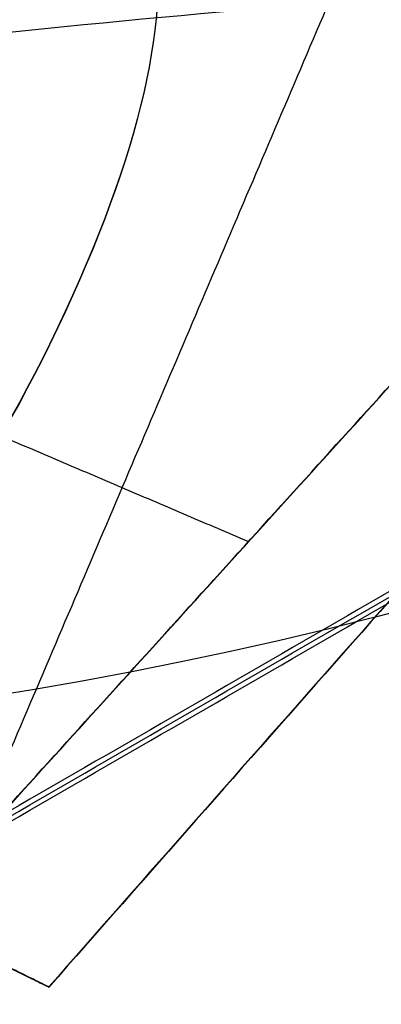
# Model space of a CAD drawing. Header units: millimetres. Extents: x -34.2 to 34.2, y -30.9 to 31.1.
# Tile 52 of 77: x -0.897 to -0.671, y 8.299 to 8.914. Entities that reach past the tile are written whole.
import ezdxf

# ---------------------------------------------------------------- set-up
doc = ezdxf.new("R2010")
doc.units = ezdxf.units.MM
for name, color, linetype, true_color in [('COTAS', 252, 'Continuous', 0x696969), ('IGES level 1', 7, 'Continuous', 0xe5eaed), ('IGES level 14', 7, 'Continuous', 0xffffff), ('IGES level 3', 7, 'Continuous', 0xe5eaed), ('IGES level 5', 7, 'Continuous', 0xe5eaed), ('IGES level 7', 7, 'Continuous', 0xcad1ee), ('IGES level 8', 7, 'Continuous', 0xcad1ee)]:
    doc.layers.add(name, color=color, linetype=linetype, true_color=true_color)

# ---------------------------------------------------------------- blocks, each defined once
blk = doc.blocks.new('Kivi_7w')
at = {"layer": 'IGES level 1', "extrusion": (0, 0, -1)}
for centre, radius, start, end in [((-7.99360577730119e-15, 1.77635683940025e-15, 1.399999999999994), 31, 269.9999999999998, 90.00000000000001), ((-7.573064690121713e-29, 2.831068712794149e-15, 0.8499999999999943), 31, 270.0000000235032, 89.99999998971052), ((-7.573064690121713e-29, 2.831068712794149e-15, 0.1500000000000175), 30.85, 270.0000000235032, 89.99999998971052), ((-7.573064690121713e-29, 1.77635683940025e-15), 30.7, 270, 90), ((-7.573064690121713e-29, 2.831068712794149e-15), 25.75, 270, 89.99999999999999), ((-7.573064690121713e-29, 2.831068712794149e-15), 24.25, 270, 89.99999999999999), ((-7.573064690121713e-29, 2.831068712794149e-15, 0.8500000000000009), 23.5, 270.0000000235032, 89.99999998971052)]:
    blk.add_arc(centre, radius, start, end, dxfattribs=at)
at = {"layer": 'IGES level 1'}
for centre, radius, start, end in [((9.992007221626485e-15, 1.77635683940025e-15, -0.2999999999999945), 31, 89.99999999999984, 270), ((7.573064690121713e-29, 2.831068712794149e-15, -1.549999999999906), 30.85, 90.00000002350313, 269.9999999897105), ((7.573064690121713e-29, 1.77635683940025e-15, -1.700000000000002), 30.7, 90.00000000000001, 270), ((7.573064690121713e-29, 1.77635683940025e-15), 25.75, 90.00000000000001, 270), ((7.587855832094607e-29, 1.77635683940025e-15), 24.25, 90.00000000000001, 270), ((6.310887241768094e-29, -1.77635683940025e-15), 23.5, 89.99999999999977, 270), ((7.573064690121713e-29, 1.77635683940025e-15, -1.700000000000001), 23.5, 90.00000000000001, 270)]:
    blk.add_arc(centre, radius, start, end, dxfattribs=at)
at = {"layer": 'IGES level 14', "extrusion": (0, 0.002279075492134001, 0.9999974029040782)}
blk.add_arc((7.573064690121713e-29, -0.009800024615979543, 3.17721718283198), 16.5, 90.00000002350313, 269.9999999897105, dxfattribs=at)
at = {"layer": 'IGES level 14', "extrusion": (-9.205336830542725e-34, -0.002279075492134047, -0.9999974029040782)}
blk.add_arc((-7.562773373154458e-29, -0.009800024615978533, -4.67721718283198), 16.5, 270, 90, dxfattribs=at)
at = {"layer": 'IGES level 14', "extrusion": (1.833778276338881e-35, 0.00227907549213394, 0.9999974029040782)}
blk.add_arc((7.544134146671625e-29, -0.009800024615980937, 1.67721718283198), 16.5, 90.00000000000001, 270, dxfattribs=at)
at = {"layer": 'IGES level 14', "extrusion": (1.833772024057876e-35, 0.00227907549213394, 0.9999974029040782)}
blk.add_arc((7.533618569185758e-29, -0.009800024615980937, 1.67721718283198), 16.5, 90.00000000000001, 270, dxfattribs=at)
at = {"layer": 'IGES level 14'}
for points in [[(-0.125, 8.733259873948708, 4.657325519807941), (-1.875, 7.722899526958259, 4.659628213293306)], [(-1.875, 7.719480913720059, 3.159632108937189), (-0.125, 8.729841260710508, 3.157329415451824)], [(-1.875, 7.716062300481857, 1.659636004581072), (-0.125, 8.726422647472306, 1.657333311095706)], [(-1.75, 7.506393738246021, 4.660121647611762), (7.573064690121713e-29, 8.516754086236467, 4.657818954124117)], [(7.573064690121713e-29, 8.513335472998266, 3.157822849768), (-1.75, 7.50297512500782, 3.160125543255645)], [(7.573064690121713e-29, 8.509916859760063, 1.657826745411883), (-1.75, 7.499556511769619, 1.660129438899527)]]:
    blk.add_open_spline(points, degree=1, dxfattribs=at)
at = {"layer": 'IGES level 3', "extrusion": (1.101692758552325e-33, -0.002279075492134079, -0.9999974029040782)}
blk.add_arc((-7.628874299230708e-29, -0.009800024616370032, -14.299988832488), 22.5, 270, 90, dxfattribs=at)
at = {"layer": 'IGES level 3', "extrusion": (0, -0.002279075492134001, -0.9999974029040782)}
for centre, radius in [((-7.573064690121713e-29, -0.00980002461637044, -6.299988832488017), 22.49999999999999), ((-7.573064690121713e-29, -0.00980002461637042, -10.299988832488), 20.99999999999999), ((-7.573064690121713e-29, -0.009800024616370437, 0.4500111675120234), 18.625), ((-7.573064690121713e-29, -0.009800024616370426, -5.299988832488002), 17.74999999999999), ((-7.573064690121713e-29, -0.00980002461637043, -1.049988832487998), 15.75)]:
    blk.add_arc(centre, radius, 270.0000000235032, 89.99999998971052, dxfattribs=at)
at = {"layer": 'IGES level 3', "extrusion": (8.609319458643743e-34, 0.002279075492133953, 0.9999974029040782)}
blk.add_arc((7.53376800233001e-29, -0.009800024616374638, -1.700011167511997), 22.5, 90.00000000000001, 270, dxfattribs=at)
at = {"layer": 'IGES level 3', "extrusion": (1.835710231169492e-35, -0.002279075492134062, -0.9999974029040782)}
blk.add_arc((-7.573061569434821e-29, -0.009800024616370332, 1.700011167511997), 22.5, 270, 89.99999999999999, dxfattribs=at)
at = {"layer": 'IGES level 3', "extrusion": (1.005376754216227e-33, 0.002279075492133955, 0.9999974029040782)}
blk.add_arc((7.563374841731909e-29, -0.009800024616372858, -1.700011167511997), 21.5, 90.00000000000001, 270, dxfattribs=at)
at = {"layer": 'IGES level 3', "extrusion": (-5.205727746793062e-33, -0.002279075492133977, -0.9999974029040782)}
blk.add_arc((-7.585342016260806e-29, -0.009800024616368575, -14.299988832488), 21, 270, 90, dxfattribs=at)
at = {"layer": 'IGES level 3', "extrusion": (2.329453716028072e-33, 0.002279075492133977, 0.9999974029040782)}
blk.add_arc((7.57652751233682e-29, -0.009800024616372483, 6.299988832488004), 21, 90.00000000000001, 270, dxfattribs=at)
at = {"layer": 'IGES level 3', "extrusion": (1.83376577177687e-35, 0.002279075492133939, 0.9999974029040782)}
blk.add_arc((7.573053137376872e-29, -0.00980002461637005, 6.299988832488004), 17.75, 90, 270, dxfattribs=at)
at = {"layer": 'IGES level 3', "extrusion": (-1.835350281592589e-33, -0.002279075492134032, -0.9999974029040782)}
blk.add_arc((-7.586699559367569e-29, -0.009800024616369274, -6.299988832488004), 17.75, 270, 90, dxfattribs=at)
at = {"layer": 'IGES level 3', "extrusion": (-4.149966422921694e-34, 0.002279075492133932, 0.9999974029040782)}
blk.add_arc((7.541195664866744e-29, -0.009800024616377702, 4.299988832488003), 17.75, 90.00000000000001, 270, dxfattribs=at)
at = {"layer": 'IGES level 3', "extrusion": (-1.714979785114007e-33, -0.002279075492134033, -0.9999974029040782)}
blk.add_arc((-7.557536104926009e-29, -0.009800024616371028, -4.299988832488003), 16.75, 270, 90, dxfattribs=at)
at = {"layer": 'IGES level 3', "extrusion": (2.570194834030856e-33, 0.00227907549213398, 0.9999974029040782)}
blk.add_arc((7.572730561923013e-29, -0.00980002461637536, 1.299988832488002), 16.75, 89.99999999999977, 270, dxfattribs=at)
at = {"layer": 'IGES level 3', "extrusion": (0, -0.002279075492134, -0.9999974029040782)}
blk.add_arc((-7.573064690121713e-29, -0.009800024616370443, -2.799988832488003), 16.74999999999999, 270.0000000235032, 89.99999998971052, dxfattribs=at)
at = {"layer": 'IGES level 3', "extrusion": (2.353528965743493e-33, 0.002279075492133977, 0.9999974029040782)}
blk.add_arc((7.888420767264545e-29, -0.009800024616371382, 0.7999888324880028), 15.75, 89.99999999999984, 270, dxfattribs=at)
at = {"layer": 'IGES level 3', "extrusion": (4.243116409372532e-35, -0.002279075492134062, -0.9999974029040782)}
blk.add_arc((-7.53362716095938e-29, -0.009800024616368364, -1.299988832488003), 15.75, 270, 90, dxfattribs=at)
at = {"layer": 'IGES level 5', "extrusion": (-3.67087160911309e-16, 0.002279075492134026, 0.9999974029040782)}
blk.add_arc((1.020545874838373e-14, -0.009800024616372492, 27.79998883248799), 25, 90.03400423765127, 270.0340042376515, dxfattribs=at)
at = {"layer": 'IGES level 5', "extrusion": (0, -0.002279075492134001, -0.9999974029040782)}
for centre, radius in [((-7.573064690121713e-29, -0.009800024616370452, -21.299988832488), 25), ((-7.573064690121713e-29, -0.009800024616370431, -28.04998883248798), 24.75), ((-7.573064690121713e-29, -0.009800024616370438, -12.299988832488), 21.5), ((-7.573064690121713e-29, -0.009800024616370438, -15.899988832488), 20), ((-7.573064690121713e-29, -0.009800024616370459, -18.749988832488), 14.5)]:
    blk.add_arc(centre, radius, 269.9659957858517, 89.96599575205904, dxfattribs=at)
at = {"layer": 'IGES level 5', "extrusion": (3.670884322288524e-16, -0.002279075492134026, -0.9999974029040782)}
blk.add_arc((-5.430291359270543e-15, -0.009800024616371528, -14.799988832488), 25, 269.9659957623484, 89.96599576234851, dxfattribs=at)
at = {"layer": 'IGES level 5', "extrusion": (0, 0.002279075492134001, 0.9999974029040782)}
for centre, radius in [((7.573064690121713e-29, -0.009800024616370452, 14.54998883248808), 24.75000000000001), ((7.573064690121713e-29, -0.009800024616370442, 15.74998883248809), 14.25), ((7.573064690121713e-29, -0.009800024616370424, 25.799988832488), 13), ((7.573064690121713e-29, -0.009800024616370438, 25.799988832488), 10)]:
    blk.add_arc(centre, radius, 90.03400426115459, 270.034004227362, dxfattribs=at)
at = {"layer": 'IGES level 5', "extrusion": (3.6706471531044e-16, -0.002279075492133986, -0.9999974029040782)}
blk.add_arc((-1.039887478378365e-14, -0.009800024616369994, -28.299988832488), 24.5, 269.9659957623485, 89.96599576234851, dxfattribs=at)
at = {"layer": 'IGES level 5', "extrusion": (-3.670653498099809e-16, 0.002279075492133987, 0.9999974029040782)}
blk.add_arc((5.244170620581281e-15, -0.00980002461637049, 14.299988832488), 24.5, 90.03400423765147, 270.0340042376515, dxfattribs=at)
at = {"layer": 'IGES level 5', "extrusion": (3.670926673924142e-16, -0.002279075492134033, -0.9999974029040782)}
blk.add_arc((-5.247873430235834e-15, -0.009800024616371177, -14.299988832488), 21.5, 269.9659957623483, 89.96599576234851, dxfattribs=at)
at = {"layer": 'IGES level 5', "extrusion": (-3.670433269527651e-16, 0.002279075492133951, 0.9999974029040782)}
blk.add_arc((3.780532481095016e-15, -0.00980002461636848, 10.299988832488), 21.5, 90.03400423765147, 270.0340042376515, dxfattribs=at)
at = {"layer": 'IGES level 5', "extrusion": (-3.670335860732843e-16, 0.002279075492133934, 0.9999974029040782)}
blk.add_arc((3.780450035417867e-15, -0.009800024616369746, 10.299988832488), 21.5, 90.03400423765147, 270.0340042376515, dxfattribs=at)
at = {"layer": 'IGES level 5', "extrusion": (3.671096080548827e-16, -0.002279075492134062, -0.9999974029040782)}
blk.add_arc((-7.894942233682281e-15, -0.00980002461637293, -21.499988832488), 20, 269.9659957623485, 89.96599576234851, dxfattribs=at)
at = {"layer": 'IGES level 5', "extrusion": (-3.670564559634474e-16, 0.002279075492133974, 0.9999974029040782)}
blk.add_arc((3.786930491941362e-15, -0.009800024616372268, 10.299988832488), 20, 90.03400423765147, 270.0340042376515, dxfattribs=at)
at = {"layer": 'IGES level 5', "extrusion": (3.671066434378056e-16, -0.002279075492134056, -0.9999974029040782)}
blk.add_arc((-3.781202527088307e-15, -0.009800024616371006, -10.299988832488), 20, 269.9659957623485, 89.96599576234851, dxfattribs=at)
at = {"layer": 'IGES level 5', "extrusion": (3.671049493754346e-16, -0.002279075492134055, -0.9999974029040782)}
blk.add_arc((-7.893250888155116e-15, -0.009800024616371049, -21.499988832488), 14.5, 269.9659957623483, 89.96599576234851, dxfattribs=at)
at = {"layer": 'IGES level 5', "extrusion": (-3.671051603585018e-16, 0.002279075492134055, 0.9999974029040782)}
blk.add_arc((5.872131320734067e-15, -0.009800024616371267, 15.999988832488), 14.5, 90.03400423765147, 270.0340042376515, dxfattribs=at)
at = {"layer": 'IGES level 5', "extrusion": (3.671057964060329e-16, -0.002279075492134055, -0.9999974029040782)}
blk.add_arc((-5.87447439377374e-15, -0.009800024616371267, -15.999988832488), 14.5, 269.9659957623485, 89.96599576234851, dxfattribs=at)
at = {"layer": 'IGES level 5', "extrusion": (-3.670645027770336e-16, 0.002279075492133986, 0.9999974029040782)}
blk.add_arc((5.688760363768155e-15, -0.00980002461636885, 15.499988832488), 14, 90.03400423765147, 270.0340042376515, dxfattribs=at)
at = {"layer": 'IGES level 5', "extrusion": (3.671339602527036e-16, -0.002279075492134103, -0.9999974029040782)}
blk.add_arc((-1.038969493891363e-14, -0.009800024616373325, -28.299988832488), 13, 269.9659957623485, 89.96599576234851, dxfattribs=at)
at = {"layer": 'IGES level 5', "extrusion": (-3.671339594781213e-16, 0.002279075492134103, 0.9999974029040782)}
blk.add_arc((8.550088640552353e-15, -0.009800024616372, 23.299988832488), 13, 90.03400423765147, 270.0340042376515, dxfattribs=at)
at = {"layer": 'IGES level 5', "extrusion": (3.670041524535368e-16, -0.002279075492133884, -0.9999974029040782)}
blk.add_arc((-1.038744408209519e-14, -0.009800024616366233, -28.299988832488), 10, 269.9659957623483, 89.96599576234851, dxfattribs=at)
at = {"layer": 'IGES level 5', "extrusion": (-3.672150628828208e-16, 0.002279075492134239, 0.9999974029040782)}
blk.add_arc((8.554908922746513e-15, -0.009800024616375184, 23.299988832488), 10, 90.03400423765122, 270.0340042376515, dxfattribs=at)
at = {"layer": 'IGES level 7', "extrusion": (0, -0.002279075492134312, -0.9999974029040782)}
blk.add_arc((1.322079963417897, 10.9104611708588, -14.36937086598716), 2.619382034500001, 203.0969845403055, 23.09698450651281, dxfattribs=at)
at = {"layer": 'IGES level 7', "extrusion": (2.417693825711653e-11, 0.002279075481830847, 0.9999974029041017)}
blk.add_arc((-1.322079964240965, 10.91046117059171, 13.94998883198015), 3.038764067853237, 189.0606564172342, 336.9030154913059, dxfattribs=at)
at = {"layer": 'IGES level 7'}
for points in [[(-0.8677612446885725, 8.948227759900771, 15.47963534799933), (-0.8381658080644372, 8.920564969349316, 15.47969839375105), (-0.8198621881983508, 8.884272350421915, 15.47978110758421), (-0.8026655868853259, 8.773541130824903, 15.48003347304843), (-0.8243217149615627, 8.68550402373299, 15.48023411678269), (-0.927638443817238, 8.474580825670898, 15.48071482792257), (-0.9847223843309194, 8.402972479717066, 15.48087802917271), (-1.114606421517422, 8.317721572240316, 15.48107232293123), (-1.180075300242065, 8.312556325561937, 15.48108409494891), (-1.292774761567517, 8.367759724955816, 15.48095828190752), (-1.321728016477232, 8.403308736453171, 15.48087726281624), (-1.344627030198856, 8.499460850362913, 15.48065812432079), (-1.340043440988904, 8.54432749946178, 15.48055586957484), (-1.319616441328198, 8.586029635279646, 15.48046082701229)], [(-0.8677612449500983, 8.947999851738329, 15.37963560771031), (-0.838165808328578, 8.920337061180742, 15.37969865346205), (-0.8198621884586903, 8.884044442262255, 15.37978136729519), (-0.8026655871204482, 8.773313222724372, 15.38003373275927), (-0.8243217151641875, 8.68527611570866, 15.38023437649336), (-0.9276384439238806, 8.474352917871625, 15.38071508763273), (-0.984722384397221, 8.402744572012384, 15.38087828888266), (-1.114606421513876, 8.317493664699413, 15.3810725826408), (-1.180075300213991, 8.312328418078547, 15.38108435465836), (-1.292774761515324, 8.367531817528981, 15.38095854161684), (-1.321728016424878, 8.403080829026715, 15.38087752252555), (-1.344627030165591, 8.499232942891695, 15.3806583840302), (-1.340043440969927, 8.544099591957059, 15.38055612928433), (-1.319616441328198, 8.585801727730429, 15.38046108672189)], [(-0.8677612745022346, 8.948113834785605, 15.42963547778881), (-0.8381658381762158, 8.920451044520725, 15.42969852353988), (-0.8198622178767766, 8.884158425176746, 15.42978123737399), (-0.8026656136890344, 8.773427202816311, 15.4300336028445), (-0.8243217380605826, 8.685390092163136, 15.43023424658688), (-0.9276384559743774, 8.474466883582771, 15.43071495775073), (-0.9847223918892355, 8.402858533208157, 15.43087815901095), (-1.11460642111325, 8.317607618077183, 15.43107245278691), (-1.180075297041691, 8.312442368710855, 15.43108422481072), (-1.292774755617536, 8.367645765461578, 15.43095841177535), (-1.321728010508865, 8.403194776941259, 15.43087739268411), (-1.344627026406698, 8.49934689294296, 15.43065825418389), (-1.340043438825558, 8.54421354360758, 15.43055599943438), (-1.319616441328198, 8.585915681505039, 15.43046095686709)]]:
    blk.add_open_spline(points, degree=3, knots=[0.405239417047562, 0.405239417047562, 0.405239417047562, 0.405239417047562, 0.4902587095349, 0.4902587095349, 0.614551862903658, 0.614551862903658, 0.727598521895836, 0.727598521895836, 0.840885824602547, 0.840885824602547, 0.920540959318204, 0.920540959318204, 1, 1, 1, 1], dxfattribs=at)
for points, degree in [([(-0.8677612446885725, 8.948227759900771, 15.47963534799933), (-0.4773723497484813, 8.75700417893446, 15.48007116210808)], 1), ([(-0.4773723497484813, 8.756776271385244, 15.38007142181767), (-0.8677612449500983, 8.947999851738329, 15.37963560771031)], 1), ([(-0.8677612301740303, 8.948113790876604, 15.42963547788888), (-0.4773723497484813, 8.756890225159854, 15.43007129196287)], 1), ([(-0.6759927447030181, 8.854066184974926, 15.37984969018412), (-0.9303520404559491, 8.257643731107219, 15.3812089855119)], 1), ([(-0.9670728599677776, 8.217409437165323, 15.48130094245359), (-0.4773723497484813, 8.75700417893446, 15.48007116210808)], 1), ([(-0.9670728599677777, 8.217295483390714, 15.43130107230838), (-0.4773723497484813, 8.756890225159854, 15.43007129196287)], 1), ([(-0.9670728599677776, 8.217181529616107, 15.38130120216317), (-0.4773723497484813, 8.756776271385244, 15.38007142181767)], 1), ([(-0.5097984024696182, 8.590414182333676, 15.48045083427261), (-0.6338473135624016, 8.452179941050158, 15.4807658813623), (-0.7563453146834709, 8.31318601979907, 15.48108265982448), (-0.8788433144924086, 8.174192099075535, 15.48139943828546)], 3), ([(-0.5097984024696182, 8.59030022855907, 15.43045096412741), (-0.6338473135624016, 8.45206598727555, 15.4307660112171), (-0.756345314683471, 8.313072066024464, 15.43108278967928), (-0.8788433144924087, 8.174078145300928, 15.43139956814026)], 3), ([(-0.5097984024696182, 8.59018627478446, 15.3804510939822), (-0.6338473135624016, 8.451952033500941, 15.38076614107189), (-0.7563453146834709, 8.312958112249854, 15.38108291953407), (-0.8788433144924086, 8.173964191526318, 15.38139969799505)], 3), ([(-0.8784279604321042, 8.575045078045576, 15.4804858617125), (-0.8784279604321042, 8.57481717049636, 15.38048612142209)], 1), ([(-0.5239686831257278, 7.384140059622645, 15.4832000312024), (-2.922107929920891, 8.558816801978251, 15.48052284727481)], 1), ([(-2.915708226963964, 8.539216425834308, 15.08056647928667), (-0.5222740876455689, 7.366844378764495, 15.08323841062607)], 1), ([(-0.520579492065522, 7.349548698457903, 14.68327679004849), (-2.909308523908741, 8.519616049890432, 14.68061011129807)], 1), ([(-0.7540539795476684, 8.451904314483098, 15.38076624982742), (-0.9081345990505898, 8.517615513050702, 15.38061648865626)], 1), ([(-0.7222226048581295, 8.486978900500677, 15.38068631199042), (-0.7222226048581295, 8.48720680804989, 15.48068605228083)], 1), ([(-0.6949024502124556, 8.382588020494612, 15.4809244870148), (-0.6949024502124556, 8.382360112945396, 15.38092474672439)], 1), ([(-0.5600549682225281, 7.906688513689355, 15.48200910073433), (-1.458105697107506, 8.346579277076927, 15.48100655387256)], 1), ([(-1.458105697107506, 8.346465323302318, 15.43100668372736), (-0.5600549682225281, 7.906574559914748, 15.43200923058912)], 1), ([(-1.458105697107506, 8.346351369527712, 15.38100681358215), (-0.5600549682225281, 7.906460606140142, 15.38200936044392)], 1), ([(-0.8788433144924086, 8.174192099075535, 15.48139943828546), (-0.9670728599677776, 8.217409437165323, 15.48130094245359)], 1), ([(-0.9670728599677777, 8.217295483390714, 15.43130107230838), (-0.8788433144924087, 8.174078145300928, 15.43139956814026)], 1), ([(-0.8788433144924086, 8.173964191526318, 15.38139969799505), (-0.9670728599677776, 8.217181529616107, 15.38130120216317)], 1), ([(-0.8788433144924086, 8.174192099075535, 15.48139943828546), (-0.8788433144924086, 8.173964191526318, 15.38139969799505)], 1)]:
    blk.add_open_spline(points, degree=degree, dxfattribs=at)
at = {"layer": 'IGES level 8', "extrusion": (0, -0.002279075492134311, -0.9999974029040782)}
for start, end in [(293.0969845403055, 113.0969845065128), (113.0969845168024, 293.0969845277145)]:
    blk.add_arc((-7.573064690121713e-29, -0.009800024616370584, -5.199988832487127), 17.5, start, end, dxfattribs=at)
at = {"layer": 'IGES level 8', "extrusion": (5.852610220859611e-15, 0.002279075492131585, 0.9999974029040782)}
blk.add_arc((-2.797333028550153e-14, -0.0098000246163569, 4.449988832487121), 17.5, 66.90301548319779, 246.9030154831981, dxfattribs=at)
at = {"layer": 'IGES level 8', "extrusion": (6.988834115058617e-15, -0.002279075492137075, -0.9999974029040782)}
blk.add_arc((-3.187853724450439e-14, -0.009800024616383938, -4.44998883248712), 17.5, 113.0969845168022, 293.0969845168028, dxfattribs=at)
at = {"layer": 'IGES level 8', "extrusion": (0, 0.002279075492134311, 0.9999974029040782)}
for start, end in [(66.9030155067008, 246.9030154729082), (246.9030154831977, 66.9030155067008)]:
    blk.add_arc((7.573064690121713e-29, -0.009800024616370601, 10.44669935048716), 8.941142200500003, start, end, dxfattribs=at)
at = {"layer": 'IGES level 8', "extrusion": (5.49714321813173e-16, -0.002279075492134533, -0.9999974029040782)}
blk.add_arc((-8.105386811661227e-12, -0.009800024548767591, -13.69998883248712), 9.062650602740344, 62.85810265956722, 96.83586637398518, dxfattribs=at)
at = {"layer": 'IGES level 8'}
blk.add_open_spline([(-6.865052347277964, -16.09685385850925, 4.486686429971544), (6.865052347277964, 16.0975375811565, 4.413312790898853)], degree=1, dxfattribs=at)
for points, weights in [([(7.920460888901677, -13.65805883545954, 5.98113211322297), (35.24417047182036, 2.182821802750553, 5.945029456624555), (19.40324869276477, 29.50646042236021, 5.882756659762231), (-7.920460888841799, 13.66557978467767, 5.918859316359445)], [1, 0.333333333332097, 0.333333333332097, 1]), ([(7.853117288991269, -13.54136703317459, 6.214465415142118), (34.94450744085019, 2.164826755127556, 6.178669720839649), (19.23827286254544, 29.2561465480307, 6.116926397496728), (-7.85311728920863, 13.54995275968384, 6.152722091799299)], [1, 0.333333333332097, 0.333333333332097, 1]), ([(7.761583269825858, -13.38278941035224, 6.518050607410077), (34.53720278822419, 2.140336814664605, 6.482672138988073), (19.01403624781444, 28.91588679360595, 6.421648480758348), (-7.761583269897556, 13.39276056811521, 6.457026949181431)], [1, 0.333333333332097, 0.333333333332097, 1]), ([(7.67004925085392, -13.22424449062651, 6.807286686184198), (34.12989813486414, 2.115814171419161, 6.77232544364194), (18.78979963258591, 28.57559433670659, 6.71202145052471), (-7.67004925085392, 13.2355356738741, 6.74698269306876)], [1, 0.3333333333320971, 0.3333333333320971, 1]), ([(7.578515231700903, -13.06572935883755, 7.083452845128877), (33.72259348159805, 2.091261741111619, 7.048908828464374), (18.5655630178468, 28.23527209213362, 6.989324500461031), (-7.578515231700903, 13.07828099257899, 7.023868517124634)], [1, 0.333333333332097, 0.333333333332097, 1]), ([(7.486981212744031, -12.90724140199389, 7.347695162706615), (33.31528882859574, 2.066682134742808, 7.31356837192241), (18.34132640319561, 27.89492267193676, 7.254703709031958), (-7.486981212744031, 12.92099913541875, 7.288830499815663)], [1, 0.333333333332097, 0.333333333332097, 1]), ([(7.395447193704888, -12.74877831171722, 7.601026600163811), (32.90798417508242, 2.042077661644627, 7.567317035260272), (18.11708978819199, 27.5545483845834, 7.509172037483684), (-7.395447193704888, 12.76369241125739, 7.54288160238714)], [0.9999999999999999, 0.333333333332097, 0.333333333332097, 0.9999999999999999]), ([(7.30391317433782, -12.59033808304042, 7.84432700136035), (32.50067952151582, 2.01745032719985, 7.811034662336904), (17.89285317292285, 27.21415123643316, 7.753609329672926), (-7.30391317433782, 12.60636282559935, 7.786901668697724)], [0.9999999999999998, 0.333333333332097, 0.333333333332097, 0.9999999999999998]), ([(7.218995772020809, -12.44336979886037, 8.061724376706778), (32.12281724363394, 1.994584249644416, 8.02881910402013), (17.68482569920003, 26.89834104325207, 7.972061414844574), (-7.218995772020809, 12.46038699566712, 8.004966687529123)], [1, 0.333333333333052, 0.333333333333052, 1]), ([(7.142161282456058, -12.31028787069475, 8.303580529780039), (31.78092200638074, 1.973997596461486, 8.271025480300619), (17.49659944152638, 26.6126943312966, 8.214871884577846), (-7.142161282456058, 12.32840886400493, 8.247426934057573)], [1, 0.333333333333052, 0.333333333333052, 1]), ([(7.056896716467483, -12.16263125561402, 8.560253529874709), (31.40151493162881, 1.9511255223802, 8.52808712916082), (17.28772149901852, 26.29568051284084, 8.472603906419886), (-7.056896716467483, 12.18192373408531, 8.504770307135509)], [0.9999999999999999, 0.3333333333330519, 0.3333333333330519, 0.9999999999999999]), ([(6.971632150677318, -12.01500024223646, 8.805693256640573), (31.02210785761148, 1.928227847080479, 8.773915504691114), (17.07884355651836, 25.97864109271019, 8.719102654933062), (-6.971632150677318, 12.03541300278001, 8.750880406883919)], [1, 0.333333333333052, 0.333333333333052, 1]), ([(6.88636758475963, -11.86739251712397, 9.0409149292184), (30.64270078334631, 1.905306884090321, 9.009525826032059), (16.86996561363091, 25.66157838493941, 8.955383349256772), (-6.88636758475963, 11.88887898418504, 8.986772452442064)], [1, 0.333333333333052, 0.333333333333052, 1]), ([(-7.920460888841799, 13.66557978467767, 5.918859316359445), (-24.94236783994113, 3.79715414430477, 5.941350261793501), (-20.08149548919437, -15.2685658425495, 5.984802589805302), (-0.4125494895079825, -15.78257809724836, 5.98597406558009)], [1, 0.514853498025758, 0.514853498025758, 1]), ([(6.801103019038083, -11.71980603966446, 9.26681349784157), (30.26329370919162, 1.882364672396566, 9.235813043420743), (16.66108767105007, 25.34449442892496, 9.182340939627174), (-6.801103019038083, 11.74232371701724, 9.213341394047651)], [1, 0.333333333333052, 0.333333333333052, 1]), ([(-7.853117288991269, 13.5499527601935, 6.152722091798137), (-24.73029573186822, 3.765433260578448, 6.175021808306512), (-19.91075287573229, -15.13818072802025, 6.218104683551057), (-0.409041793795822, -15.6478226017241, 6.219266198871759)], [1, 0.514853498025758, 0.514853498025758, 1]), ([(6.715838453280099, -11.57223904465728, 9.484163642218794), (29.88388663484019, 1.859402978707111, 9.453551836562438), (16.45220972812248, 25.02739099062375, 9.400750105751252), (-6.715838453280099, 11.59574896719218, 9.431361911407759)], [1, 0.333333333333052, 0.333333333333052, 1]), ([(-7.761583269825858, 13.39276056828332, 6.457026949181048), (-24.44204543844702, 3.722287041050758, 6.479066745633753), (-19.67867799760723, -14.96099103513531, 6.521647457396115), (-0.4042741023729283, -15.46469264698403, 6.522795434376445)], [1, 0.514853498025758, 0.514853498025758, 1]), ([(-7.67004925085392, 13.2355356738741, 6.74698269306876), (-24.15379514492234, 3.679108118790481, 6.768762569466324), (-19.44660311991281, -14.78383404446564, 6.810841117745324), (-0.3995064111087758, -15.28159539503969, 6.811975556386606)], [1, 0.5148534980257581, 0.5148534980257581, 1]), ([(6.630573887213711, -11.42469004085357, 9.693619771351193), (29.5044795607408, 1.836423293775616, 9.663396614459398), (16.24333178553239, 24.71026956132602, 9.611265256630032), (-6.630573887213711, 11.44915622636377, 9.641488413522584)], [0.9999999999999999, 0.3333333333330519, 0.3333333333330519, 0.9999999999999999]), ([(-6.552136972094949, 11.31428721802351, 9.828278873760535), (9.839096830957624, 20.81708102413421, 9.806621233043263), (25.2951274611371, 6.556159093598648, 9.839123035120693), (9.15689771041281, -9.304463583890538, 9.875270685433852)], [1, 0.4081068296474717, 0.3417199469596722, 0.8008393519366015]), ([(-7.578515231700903, 13.07828099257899, 7.023868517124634), (-23.86554485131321, 3.635899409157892, 7.04538847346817), (-19.21452824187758, -14.60670684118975, 7.086964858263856), (-0.3947387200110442, -15.09852793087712, 7.088085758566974)], [1, 0.514853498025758, 0.514853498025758, 1]), ([(-7.486981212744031, 12.92099913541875, 7.288830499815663), (-23.57729455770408, 3.592663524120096, 7.31009053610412), (-18.98245336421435, -14.42960681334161, 7.351164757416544), (-0.3899710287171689, -14.91548764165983, 7.352272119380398)], [1, 0.514853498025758, 0.514853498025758, 1]), ([(9.048872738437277, -9.194026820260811, 10.10388913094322), (27.46333362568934, 8.90367165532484, 10.06264300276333), (9.365588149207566, 27.31808471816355, 10.02067505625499), (-9.048872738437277, 9.220386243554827, 10.06192118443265)], [1, 0.333333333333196, 0.333333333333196, 1]), ([(8.938473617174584, -9.081188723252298, 10.32620226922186), (27.12827223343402, 8.79571208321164, 10.28545935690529), (9.251324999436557, 26.98546345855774, 10.2440034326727), (-8.938473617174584, 9.108562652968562, 10.28474634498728)], [1, 0.333333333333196, 0.333333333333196, 1]), ([(-7.395447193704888, 12.76369241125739, 7.54288160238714), (-23.28904426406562, 3.549402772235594, 7.563881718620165), (-18.75037848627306, -14.25253165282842, 7.60445377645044), (-0.3852033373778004, -14.73247221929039, 7.605547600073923)], [0.9999999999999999, 0.514853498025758, 0.514853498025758, 0.9999999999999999]), ([(8.82807449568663, -8.968374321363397, 10.53811836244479), (26.79321084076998, 8.687728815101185, 10.49787866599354), (9.137061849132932, 26.65281850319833, 10.45693476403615), (-8.82807449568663, 8.996715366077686, 10.4971744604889)], [1, 0.3333333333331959, 0.3333333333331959, 1]), ([(-7.30391317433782, 12.60636282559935, 7.786901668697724), (-23.00079397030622, 3.506119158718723, 7.807641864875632), (-18.51830360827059, -14.07547935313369, 7.847711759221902), (-0.3804356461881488, -14.54947965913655, 7.848792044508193)], [0.9999999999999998, 0.5148534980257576, 0.5148534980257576, 0.9999999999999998]), ([(-0.3760125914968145, -14.37973382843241, 8.066137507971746), (-18.30300446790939, -13.91124438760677, 8.065069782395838), (-22.73338010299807, 3.465945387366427, 8.025465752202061), (-7.218995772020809, 12.46038699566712, 8.004966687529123)], [1, 0.514853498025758, 0.514853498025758, 1]), ([(8.717675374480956, -8.855581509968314, 10.74056142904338), (26.45814944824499, 8.579723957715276, 10.70082494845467), (9.022798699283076, 26.32015195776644, 10.6603930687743), (-8.717675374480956, 8.884846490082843, 10.70012954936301)], [1, 0.333333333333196, 0.333333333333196, 1]), ([(-7.142161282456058, 12.32840886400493, 8.247426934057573), (-31.78092200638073, -1.955876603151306, 8.27998198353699), (-17.49659944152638, -26.59457333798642, 8.336135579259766), (7.142161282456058, -12.31028787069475, 8.303580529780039)], [1, 0.333333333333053, 0.333333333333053, 1]), ([(8.607276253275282, -8.742808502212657, 10.93431518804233), (26.12308805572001, 8.47169929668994, 10.89508192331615), (8.908535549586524, 25.98746560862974, 10.85516206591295), (-8.607276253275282, 8.77295781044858, 10.89439533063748)], [1, 0.333333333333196, 0.333333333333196, 1]), ([(-7.056896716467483, 12.18192373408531, 8.504770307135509), (-31.40151493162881, -1.931833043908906, 8.536936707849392), (-17.28772149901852, -26.27638803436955, 8.592419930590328), (7.056896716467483, -12.16263125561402, 8.560253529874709)], [0.9999999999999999, 0.3333333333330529, 0.3333333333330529, 0.9999999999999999]), ([(8.49687713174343, -8.630053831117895, 11.12002305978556), (25.78802666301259, 8.363656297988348, 11.08129301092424), (8.7942723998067, 25.65476092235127, 11.04188517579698), (-8.49687713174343, 8.661050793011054, 11.08061522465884)], [1, 0.333333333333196, 0.333333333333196, 1]), ([(-6.971632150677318, 12.03541300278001, 8.750880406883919), (-31.02210785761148, -1.907815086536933, 8.782658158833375), (-17.07884355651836, -25.95822833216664, 8.837471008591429), (6.971632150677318, -12.01500024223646, 8.805693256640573)], [1, 0.333333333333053, 0.333333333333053, 1]), ([(8.386478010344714, -8.517316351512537, 11.29818816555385), (25.45296527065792, 8.255596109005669, 11.25996133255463), (8.680009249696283, 25.32203904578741, 11.22106551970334), (-8.386478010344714, 8.549126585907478, 11.25929235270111)], [0.9999999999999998, 0.3333333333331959, 0.3333333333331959, 0.9999999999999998]), ([(-6.88636758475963, 11.88887898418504, 8.986772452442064), (-30.64270078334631, -1.883820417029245, 9.018161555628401), (-16.86996561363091, -25.64009191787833, 9.07230403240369), (6.88636758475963, -11.86739251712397, 9.0409149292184)], [1, 0.333333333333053, 0.333333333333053, 1]), ([(8.28374672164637, -8.412423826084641, 11.45752409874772), (25.14117575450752, 8.155026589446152, 11.41976553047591), (8.573682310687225, 25.01241184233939, 11.38134617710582), (-8.28374672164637, 8.444961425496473, 11.41910474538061)], [1, 0.333333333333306, 0.333333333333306, 1]), ([(-6.801103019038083, 11.74232371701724, 9.213341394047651), (-30.26329370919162, -1.859846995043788, 9.244341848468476), (-16.66108767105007, -25.32197675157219, 9.297813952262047), (6.801103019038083, -11.71980603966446, 9.26681349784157)], [1, 0.333333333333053, 0.333333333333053, 1]), ([(8.191790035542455, -8.318451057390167, 11.63591738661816), (24.8620871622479, 8.06508646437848, 11.5985779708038), (8.478507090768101, 24.73534029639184, 11.56058510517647), (-8.191790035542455, 8.35180277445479, 11.59792452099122)], [1, 0.333333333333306, 0.333333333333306, 1]), ([(-6.715838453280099, 11.59574896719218, 9.431361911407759), (-29.88388663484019, -1.835893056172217, 9.461973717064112), (-16.45220972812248, -25.00388106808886, 9.5147754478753), (6.715838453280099, -11.57223904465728, 9.484163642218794)], [1, 0.333333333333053, 0.333333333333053, 1]), ([(8.089276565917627, -8.213709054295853, 11.82645433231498), (24.55095872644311, 7.964802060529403, 11.78958218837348), (8.372405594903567, 24.42644146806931, 11.75206477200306), (-8.089276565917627, 8.247930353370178, 11.78893691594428)], [1, 0.333333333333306, 0.333333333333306, 1]), ([(-6.630573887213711, 11.44915622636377, 9.641488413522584), (-29.50447956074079, -1.811957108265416, 9.671711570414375), (-16.24333178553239, -24.68580337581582, 9.723842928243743), (6.630573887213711, -11.42469004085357, 9.693619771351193)], [0.9999999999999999, 0.333333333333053, 0.333333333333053, 0.9999999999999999]), ([(7.986763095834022, -8.108985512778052, 12.00889089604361), (24.23983029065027, 7.864499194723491, 11.97248602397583), (8.26630409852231, 24.11752417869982, 11.93544405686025), (-7.986763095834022, 8.144039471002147, 11.97184892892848)], [0.9999999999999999, 0.3333333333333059, 0.3333333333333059, 0.9999999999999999]), ([(7.884249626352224, -8.004279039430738, 12.18383830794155), (23.92870185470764, 7.764179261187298, 12.14790070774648), (8.160202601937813, 23.80858982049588, 12.11133418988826), (-7.884249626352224, 8.040131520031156, 12.14727179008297)], [0.9999999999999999, 0.3333333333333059, 0.3333333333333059, 0.9999999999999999]), ([(7.781736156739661, -7.899588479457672, 12.35180349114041), (23.61757341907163, 7.663843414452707, 12.31633316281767), (8.054101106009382, 23.49963954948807, 12.28024209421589), (-7.781736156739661, 7.93620765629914, 12.315712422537)], [1, 0.333333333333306, 0.333333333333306, 1]), ([(7.679222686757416, -7.794912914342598, 12.51318906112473), (23.30644498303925, 7.563492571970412, 12.47818600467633), (7.947999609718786, 23.190674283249, 12.44257038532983), (-7.679222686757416, 7.832268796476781, 12.47757344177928)], [0.9999999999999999, 0.3333333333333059, 0.3333333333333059, 0.9999999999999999]), ([(7.576709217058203, -7.690251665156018, 12.66829332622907), (22.99531654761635, 7.463127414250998, 12.63375754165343), (7.841898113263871, 22.88169470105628, 12.59861737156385), (-7.576709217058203, 7.728315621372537, 12.63315315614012)], [0.9999999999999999, 0.3333333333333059, 0.3333333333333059, 0.9999999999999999]), ([(7.476682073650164, -7.58814220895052, 12.81376720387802), (22.69173411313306, 7.365183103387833, 12.77968735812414), (7.738369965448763, 22.58019562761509, 12.74501110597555), (-7.476682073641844, 7.626870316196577, 12.77909095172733)], [1, 0.333333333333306, 0.333333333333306, 1]), ([(7.381320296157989, -7.490723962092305, 12.98373036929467), (22.40231106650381, 7.271878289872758, 12.95008519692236), (7.639670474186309, 22.29283004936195, 12.91585122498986), (-7.38132029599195, 7.530227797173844, 12.94949639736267)], [0.9999999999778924, 0.333333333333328, 0.3333333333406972, 1]), ([(7.284940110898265, -7.392282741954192, 13.14787592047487), (22.10979715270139, 7.177559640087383, 13.11467006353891), (7.539916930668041, 22.00237818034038, 13.08088309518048), (-7.284940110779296, 7.432535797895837, 13.11408895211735)], [0.9999999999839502, 0.333333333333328, 0.333333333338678, 1]), ([(9.948073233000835, -2.471720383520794, 13.2938858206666), (13.4957494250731, 11.68937627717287, 13.26161152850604), (0.7438011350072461, 15.13073745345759, 13.25376838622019), (-7.18855992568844, 7.334827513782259, 13.27153589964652)], [0.6572482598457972, 0.3654827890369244, 0.4797333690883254, 0.9999999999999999]), ([(9.850897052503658, -2.288657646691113, 13.44399546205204), (13.10444020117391, 11.58895764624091, 13.41236724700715), (0.6306739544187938, 14.82711044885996, 13.4049872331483), (-7.092179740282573, 7.237103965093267, 13.42228547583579)], [0.6517245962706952, 0.3669541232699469, 0.4830459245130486, 1]), ([(9.732555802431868, -2.189660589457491, 13.58796603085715), (12.8323389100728, 11.45626917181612, 13.55686584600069), (0.5764793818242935, 14.58138787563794, 13.54974344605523), (-6.995799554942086, 7.139365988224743, 13.56670441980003)], [0.6492555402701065, 0.3676312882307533, 0.4845461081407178, 1]), ([(6.552136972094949, -11.28897101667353, 9.87979353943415), (-9.839096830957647, -20.79176482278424, 9.901451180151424), (-25.29512746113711, -6.530842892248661, 9.868949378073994), (-9.15689771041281, 9.32977978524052, 9.832801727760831)], [1, 0.4081068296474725, 0.3417199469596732, 0.8008393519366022]), ([(-9.048872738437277, 9.220386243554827, 10.06192118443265), (-27.46333362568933, -8.877312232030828, 10.10316731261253), (-9.365588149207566, -27.29172529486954, 10.14513525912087), (9.048872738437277, -9.194026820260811, 10.10388913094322)], [1, 0.333333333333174, 0.333333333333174, 1]), ([(-8.938473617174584, 9.108562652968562, 10.28474634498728), (-27.12827223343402, -8.768338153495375, 10.32548925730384), (-9.251324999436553, -26.95808952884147, 10.36694518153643), (8.938473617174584, -9.081188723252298, 10.32620226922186)], [1, 0.3333333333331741, 0.3333333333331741, 1]), ([(-8.82807449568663, 8.996715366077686, 10.4971744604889), (-26.79321084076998, -8.659387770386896, 10.53741415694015), (-9.137061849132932, -26.62447745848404, 10.57835805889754), (8.82807449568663, -8.968374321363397, 10.53811836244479)], [1, 0.3333333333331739, 0.3333333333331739, 1]), ([(-8.717675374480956, 8.884846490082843, 10.70012954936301), (-26.45814944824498, -8.550458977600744, 10.73986602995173), (-9.022798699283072, -26.2908869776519, 10.78029790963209), (8.717675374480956, -8.855581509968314, 10.74056142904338)], [1, 0.333333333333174, 0.333333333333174, 1]), ([(3.45617979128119, 8.110085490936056, 6.924944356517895), (-1.946541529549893, 10.41419936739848, 6.919693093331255), (-6.375992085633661, 7.514225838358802, 6.926302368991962), (-8.104081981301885, 3.462195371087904, 6.935537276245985)], [0.4999999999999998, 0.4999999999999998, 0.6666666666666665, 1]), ([(-8.607276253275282, 8.77295781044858, 10.89439533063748), (-26.12308805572, -8.441549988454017, 10.93362859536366), (-8.908535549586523, -25.95731630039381, 10.97354845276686), (8.607276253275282, -8.742808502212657, 10.93431518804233)], [1, 0.333333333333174, 0.333333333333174, 1]), ([(-8.49687713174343, 8.661050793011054, 11.08061522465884), (-25.78802666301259, -8.332659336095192, 11.11934527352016), (-8.794272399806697, -25.6237639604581, 11.15875310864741), (8.49687713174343, -8.630053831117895, 11.12002305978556)], [1, 0.333333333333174, 0.333333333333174, 1]), ([(-8.386478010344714, 8.549126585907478, 11.25929235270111), (-25.45296527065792, -8.223785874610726, 11.29751918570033), (-8.680009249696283, -25.29022881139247, 11.33641499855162), (8.386478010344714, -8.517316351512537, 11.29818816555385)], [0.9999999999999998, 0.3333333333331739, 0.3333333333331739, 0.9999999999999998]), ([(8.28374672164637, -8.412423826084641, 11.45752409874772), (-8.573682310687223, -24.97987424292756, 11.49528266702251), (-25.14117575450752, -8.122488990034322, 11.45686331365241), (-8.28374672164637, 8.444961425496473, 11.41910474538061)], [1, 0.333333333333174, 0.333333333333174, 1]), ([(-8.191790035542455, 8.35180277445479, 11.59792452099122), (-24.86208716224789, -8.031734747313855, 11.63526393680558), (-8.478507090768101, -24.70198857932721, 11.6732568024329), (8.191790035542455, -8.318451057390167, 11.63591738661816)], [1, 0.333333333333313, 0.333333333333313, 1]), ([(-8.089276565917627, 8.247930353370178, 11.78893691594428), (-24.5509587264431, -7.930580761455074, 11.82580905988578), (-8.372405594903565, -24.39222016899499, 11.8633264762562), (8.089276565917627, -8.213709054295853, 11.82645433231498)], [1, 0.333333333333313, 0.333333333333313, 1])]:
    blk.add_rational_spline(points, weights, degree=3, dxfattribs=at)

msp = doc.modelspace()

# ---------------------------------------------------------------- block references
at = {"layer": 'COTAS'}
msp.add_blockref('Kivi_7w', (-7.573064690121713e-29, 0.136188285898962, 2.023586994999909), dxfattribs=at)

doc.saveas('drawing.dxf')
